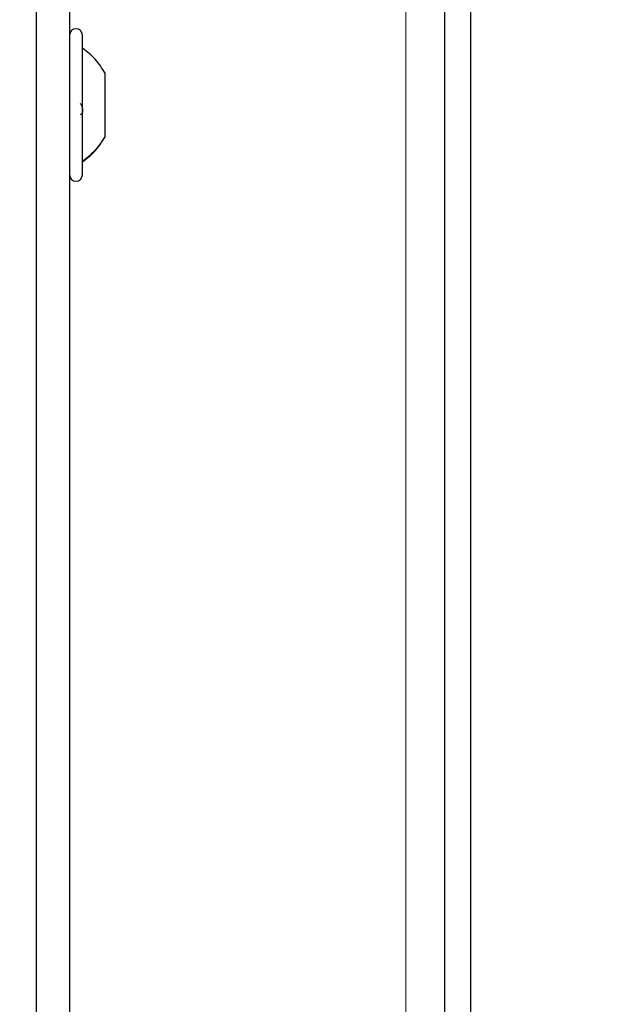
# Model space of a CAD drawing. Header units: millimetres. Extents: x 5 to 418, y 2 to 292.
# Tile 38 of 74: x 127.49 to 135.29, y 170.76 to 183.46. Entities that reach past the tile are written whole.
import ezdxf

# ---------------------------------------------------------------- set-up
doc = ezdxf.new("R2010")
doc.units = ezdxf.units.MM
doc.layers.add('SLD-0', color=7, linetype='Continuous')
doc.styles.add('SLDTEXTSTYLE0', font='TXT', dxfattribs={"width": 0.605})
doc.dimstyles.new('SLDDIMSTYLE2', dxfattribs={"dimtxt": 3.5, "dimasz": 3.302, "dimexe": 0, "dimexo": 0.0625, "dimgap": 0.875, "dimtad": 1, "dimdec": 1, "dimlfac": 6, "dimrnd": 1e-09, "dimzin": 12, "dimdsep": 46, "dimtxsty": 'SLDTEXTSTYLE0', "dimsah": 1, "dimcen": 0.09, "dimadec": 0, "dimazin": 3, "dimtfac": 1, "dimtofl": 0, "dimtmove": 0, "dimatfit": 3, "dimfxl": 1, "dimfrac": 2, "dimtolj": 1, "dimtzin": 12, "dimarcsym": 0})

# ---------------------------------------------------------------- blocks, each defined once
blk = doc.blocks.new('_D_6')
at = {"layer": 'SLD-0', "color": 7}
for p, q in [((132.47, 247.7), (149.204, 247.7)), ((148.204, 247.7), (148.204, 93.813)), ((119.109, 93.813), (149.204, 93.813))]:
    blk.add_line(p, q, dxfattribs=at)
for centre, start, end in [((145.518, 171.401), 63.4349, 116.5651), ((145.518, 170.113), 243.4349, 296.5651)]:
    blk.add_arc(centre, 6.006, start, end, dxfattribs=at)
for points in [[(148.204, 247.7), (147.696, 244.398), (148.712, 244.398)], [(148.204, 93.813), (148.712, 97.115), (147.696, 97.115)]]:
    blk.add_solid(points, dxfattribs=at)
at = {"layer": 'SLD-0', "color": 7, "insert": (143.692, 164.741), "char_height": 3.5, "attachment_point": 1, "rotation": 90, "style": 'SLDTEXTSTYLE0'}
blk.add_mtext('923,3', dxfattribs=at)

msp = doc.modelspace()

# ---------------------------------------------------------------- linework, layer by layer
at = {"color": 7, "linetype": 'Continuous', "lineweight": 18}
for p, q in [((132.4696, 101.8669), (132.4696, 247.7002)), ((127.7091, 129.0284), (127.7091, 214.8554))]:
    msp.add_line(p, q, dxfattribs=at)
at = {"color": 7, "linetype": 'Continuous', "lineweight": 25}
for p, q in [((132.9696, 225.3459), (132.9696, 141.7213)), ((133.303, 225.3459), (133.303, 141.7213)), ((127.7091, 129.0284), (127.7091, 214.8554)), ((128.1363, 192.3586), (128.1363, 144.8586)), ((128.303, 181.4586), (128.303, 183.2586)), ((128.5946, 181.9522), (128.5946, 182.7707)), ((128.5946, 181.9465), (128.5946, 181.9522))]:
    msp.add_line(p, q, dxfattribs=at)
for centre, start, end in [((128.2196, 183.2586), 360, 180), ((128.2196, 181.4586), 180, 0)]:
    msp.add_arc(centre, 0.0833, start, end, dxfattribs=at)
for points, knots in [([(128.5946, 182.7707), (128.5552, 182.8325), (128.4764, 182.956), (128.3608, 183.0462), (128.303, 183.0912)], [0, 0, 0, 0, 0.5, 1, 1, 1, 1]), ([(128.2744, 182.3759), (128.2783, 182.3721), (128.2861, 182.3647), (128.2953, 182.345), (128.3014, 182.3208), (128.3037, 182.294), (128.3015, 182.2688), (128.2954, 182.2489), (128.2862, 182.2357), (128.2784, 182.2333), (128.2744, 182.2321)], [0, 0, 0, 0, 0.1252217, 0.2494831, 0.3743256, 0.4990628, 0.6238964, 0.749388, 0.8744406, 1, 1, 1, 1]), ([(128.303, 181.6259), (128.3608, 181.671), (128.4764, 181.7611), (128.5552, 181.8847), (128.5946, 181.9464)], [0, 0, 0, 0, 0.5, 1, 1, 1, 1])]:
    msp.add_open_spline(points, degree=3, knots=knots, dxfattribs=at)
at = {"color": 7, "linetype": 'Continuous', "lineweight": 18}
msp.add_open_spline([(128.303, 181.6362), (128.3608, 181.6806), (128.4764, 181.7695), (128.5552, 181.8913), (128.5946, 181.9522)], degree=3, dxfattribs=at)

# ---------------------------------------------------------------- dimensions: what is measured, and where the dimension line sits
at = {"layer": 'SLD-0', "color": 7}
dim = msp.add_linear_dim(base=(148.2041, 93.813), p1=(132.4696, 247.7002), p2=(119.1094, 93.813), angle=90, text='(<>)', dimstyle='SLDDIMSTYLE2', dxfattribs=at)
dim.commit()
dim.dimension.update_dxf_attribs({"geometry": '_D_6', "text_midpoint": (148.2041, 170.7566), "dimtype": 160})

doc.saveas('drawing.dxf')
